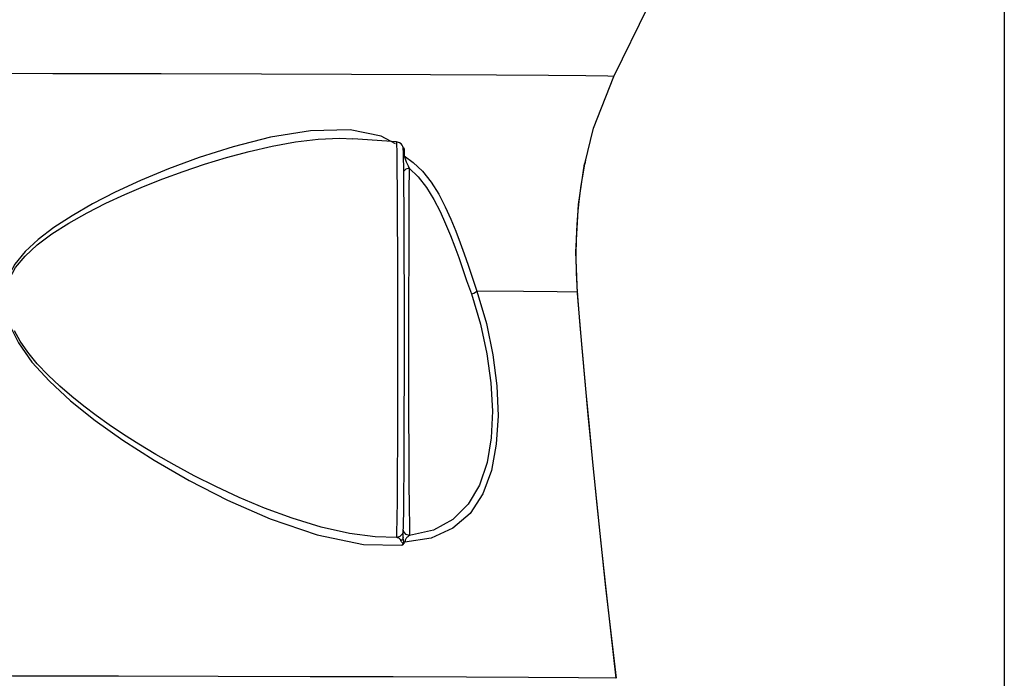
# Model space of a CAD drawing. Extents: x 0 to 420, y 0 to 297.
# Tile 26 of 93: x 121 to 144, y 178 to 193. Entities that reach past the tile are written whole.
import ezdxf

# ---------------------------------------------------------------- set-up
doc = ezdxf.new("R2010")
doc.units = 0
doc.header["$LTSCALE"] = 23.1
doc.layers.get('0').update_dxf_attribs({"linetype": 'CONTINUOUS'})
doc.layers.add('AXES', color=7, linetype='CONTINUOUS')
doc.layers.add('DIM_PILOTEES', color=7, linetype='CONTINUOUS')
doc.dimstyles.get("Standard").update_dxf_attribs({"dimtxt": 2.5, "dimasz": 2.5, "dimexe": 1.25, "dimexo": 0.625, "dimtad": 1, "dimcen": 2.5, "dimazin": 3, "dimtfac": 1, "dimtmove": 0, "dimatfit": 3})

# ---------------------------------------------------------------- blocks, each defined once
blk = doc.blocks.new('_FILLED')
at = {"color": 0, "linetype": 'BYBLOCK'}
blk.add_solid([(0, 0), (-1, 0.1667), (-1, -0.1667)], dxfattribs=at)
blk = doc.blocks.new('*D5')
at = {"layer": 'DIM_PILOTEES', "color": 2, "linetype": 'CONTINUOUS'}
for p, q in [((81.75, 210.168), (81.75, 159.698)), ((144.388, 210.169), (144.388, 159.698)), ((81.75, 161.698), (105.369, 161.698)), ((144.388, 161.698), (120.769, 161.698))]:
    blk.add_line(p, q, dxfattribs=at)
at = {"layer": 'DIM_PILOTEES', "color": 2, "linetype": 'CONTINUOUS', "xscale": 3, "yscale": 3, "zscale": 3, "rotation": 180}
blk.add_blockref('_FILLED', (81.75, 161.698), dxfattribs=at)
at = {"layer": 'DIM_PILOTEES', "color": 2, "linetype": 'CONTINUOUS', "xscale": 3, "yscale": 3, "zscale": 3}
blk.add_blockref('_FILLED', (144.388, 161.698), dxfattribs=at)

msp = doc.modelspace()

# ---------------------------------------------------------------- linework, layer by layer
at = {"color": 7, "linetype": 'CONTINUOUS'}
for p, q in [((135.252, 191.704), (136.053, 193.346)), ((129.146, 190.25), (129.146, 190.25)), ((130.235, 190.159), (130.168, 190.178)), ((134.568, 189.663), (134.567, 189.66)), ((134.595, 189.799), (134.568, 189.663)), ((130.32, 181.056), (130.32, 181.056))]:
    msp.add_line(p, q, dxfattribs=at)
at = {"color": 9, "linetype": 'CONTINUOUS'}
for p, q in [((130.143, 190.132), (129.802, 190.311)), ((130.347, 190.026), (130.319, 190.04)), ((130.347, 190.026), (130.345, 189.849)), ((130.345, 189.849), (130.329, 189.84)), ((134.392, 186.66), (134.398, 186.631)), ((130.32, 181.056), (130.302, 181.005)), ((130.337, 181.051), (130.324, 181.099))]:
    msp.add_line(p, q, dxfattribs=at)
for points in [[(135.252, 191.704), (135.106, 191.713), (134.593, 191.722), (133.72, 191.731), (132.502, 191.74), (130.958, 191.748), (129.114, 191.755), (127.002, 191.762), (124.657, 191.767), (122.118, 191.771), (119.427, 191.775)], [(129.802, 190.311), (129.076, 190.458), (128.155, 190.439), (127.212, 190.285), (126.343, 190.064), (125.55, 189.812), (124.829, 189.545), (124.176, 189.273), (123.584, 188.999), (123.051, 188.725), (122.573, 188.45), (122.149, 188.174), (121.78, 187.894), (121.471, 187.609), (121.229, 187.315), (121.066, 187.014), (120.992, 186.718)], [(121.04, 186.711), (121.106, 186.972), (121.252, 187.239), (121.471, 187.504), (121.756, 187.765), (122.101, 188.023), (122.498, 188.276), (122.927, 188.517), (123.366, 188.74), (123.804, 188.943), (124.243, 189.132), (124.693, 189.311), (125.168, 189.486), (125.67, 189.655), (126.189, 189.813), (126.716, 189.955), (127.255, 190.078), (127.801, 190.176), (128.334, 190.239), (128.836, 190.261), (129.146, 190.25)], [(130.169, 180.92), (130.174, 181.043), (130.18, 181.344), (130.185, 181.81), (130.189, 182.423), (130.192, 183.159), (130.195, 183.989), (130.196, 184.88), (130.196, 185.798), (130.195, 186.706), (130.193, 187.568), (130.19, 188.351), (130.186, 189.023), (130.182, 189.559), (130.177, 189.937), (130.171, 190.142), (130.168, 190.178)], [(130.323, 190.008), (130.329, 190.013), (130.347, 190.026)], [(130.325, 189.975), (130.332, 189.995), (130.347, 190.026)], [(130.345, 189.849), (130.558, 189.694), (130.771, 189.489), (130.973, 189.235), (131.153, 188.952), (131.305, 188.659), (131.436, 188.37), (131.551, 188.088), (131.654, 187.816), (131.748, 187.555), (131.839, 187.293), (131.937, 187.009), (132.047, 186.685)], [(130.345, 189.849), (130.359, 189.802), (130.375, 189.757)], [(130.375, 189.757), (130.393, 189.712), (130.413, 189.664), (130.436, 189.615), (130.46, 189.563)], [(134.567, 189.66), (134.532, 189.471), (134.481, 189.155), (134.44, 188.856), (134.408, 188.561), (134.383, 188.247), (134.365, 187.906), (134.358, 187.53), (134.365, 187.117), (134.392, 186.66)], [(130.46, 189.563), (130.383, 189.541), (130.334, 189.495)], [(130.46, 189.563), (130.455, 189.006), (130.452, 188.302), (130.449, 187.481), (130.447, 186.579), (130.446, 185.633), (130.446, 184.683), (130.448, 183.77), (130.451, 182.932), (130.455, 182.205), (130.459, 181.62), (130.465, 181.201), (130.47, 180.966)], [(130.46, 189.563), (130.669, 189.358), (130.865, 189.107), (131.038, 188.83), (131.186, 188.545), (131.314, 188.263), (131.426, 187.988), (131.527, 187.723), (131.619, 187.469), (131.709, 187.213), (131.806, 186.935), (131.916, 186.619)], [(120.992, 186.718), (120.998, 186.329), (121.103, 185.914), (121.316, 185.475), (121.633, 185.027), (122.042, 184.576), (122.535, 184.121), (123.109, 183.662), (123.761, 183.197), (124.493, 182.728), (125.309, 182.257), (126.213, 181.795), (127.21, 181.359), (128.305, 180.985), (129.395, 180.759), (130.292, 180.741)], [(132.047, 186.685), (132.268, 185.931), (132.42, 185.194), (132.512, 184.467), (132.54, 183.766), (132.5, 183.104), (132.384, 182.492), (132.183, 181.946), (131.885, 181.487), (131.485, 181.137), (130.975, 180.909), (130.36, 180.816)], [(131.916, 186.619), (131.97, 186.64), (132.016, 186.663), (132.047, 186.685)], [(134.392, 186.66), (133.921, 186.669), (133.136, 186.677), (132.047, 186.685)], [(134.392, 186.66), (134.458, 185.883), (134.526, 185.103), (134.597, 184.313), (134.671, 183.519), (134.751, 182.681), (134.842, 181.768), (134.943, 180.793), (135.052, 179.782), (135.169, 178.737), (135.299, 177.628)], [(131.916, 186.619), (132.13, 185.913), (132.281, 185.222), (132.374, 184.541), (132.409, 183.881), (132.38, 183.255), (132.283, 182.673), (132.108, 182.148), (131.844, 181.698), (131.486, 181.342), (131.029, 181.094), (130.47, 180.966)], [(130.169, 180.92), (129.662, 180.934), (129.066, 181.015), (128.4, 181.166), (127.721, 181.374), (127.078, 181.611), (126.485, 181.861), (125.936, 182.115), (125.43, 182.368), (124.964, 182.618), (124.534, 182.863), (124.137, 183.103), (123.773, 183.334), (123.443, 183.556), (123.137, 183.773), (122.847, 183.991), (122.563, 184.218), (122.282, 184.461), (122.01, 184.718), (121.756, 184.988), (121.535, 185.258), (121.358, 185.517), (121.226, 185.758)], [(130.302, 181.005), (130.246, 180.946), (130.169, 180.92)], [(130.255, 180.872), (130.245, 180.884), (130.233, 180.895), (130.22, 180.905), (130.205, 180.912), (130.188, 180.917), (130.169, 180.92)], [(130.32, 180.923), (130.314, 180.895), (130.297, 180.868), (130.269, 180.846)], [(130.338, 180.78), (130.338, 180.799), (130.336, 180.817), (130.334, 180.833), (130.331, 180.848), (130.328, 180.863), (130.325, 180.877), (130.322, 180.892), (130.32, 180.908), (130.32, 180.923)], [(130.47, 180.966), (130.393, 180.992), (130.337, 181.051)], [(130.47, 180.966), (130.454, 180.958), (130.439, 180.949), (130.426, 180.939), (130.413, 180.927), (130.402, 180.915), (130.393, 180.902), (130.384, 180.888), (130.376, 180.872), (130.37, 180.856)], [(130.269, 180.846), (130.263, 180.859), (130.255, 180.872)], [(130.312, 180.765), (130.316, 180.77), (130.319, 180.774), (130.32, 180.778), (130.319, 180.782), (130.316, 180.787), (130.311, 180.792), (130.305, 180.798), (130.297, 180.805), (130.29, 180.813), (130.282, 180.823), (130.275, 180.834), (130.269, 180.846)], [(130.292, 180.741), (130.297, 180.748), (130.303, 180.755), (130.312, 180.765)], [(130.37, 180.856), (130.364, 180.837), (130.36, 180.816)]]:
    msp.add_lwpolyline(points, dxfattribs=at)
at = {"color": 7, "linetype": 'CONTINUOUS'}
for points in [[(134.568, 189.663), (134.775, 190.495), (135.252, 191.704)], [(130.328, 189.873), (130.327, 189.906), (130.326, 189.932), (130.326, 189.954), (130.325, 189.971), (130.324, 189.986), (130.324, 189.998), (130.323, 190.008), (130.322, 190.016), (130.322, 190.025), (130.32, 190.034), (130.318, 190.047), (130.312, 190.067), (130.299, 190.097), (130.271, 190.132), (130.235, 190.159)], [(130.334, 189.463), (130.333, 189.568), (130.332, 189.655), (130.331, 189.726), (130.33, 189.785), (130.329, 189.833), (130.328, 189.873)], [(134.398, 186.631), (134.36, 187.607), (134.425, 188.716), (134.567, 189.66)], [(130.349, 185.434), (130.348, 186.173), (130.348, 186.809), (130.346, 187.35), (130.345, 187.807), (130.343, 188.19), (130.342, 188.51), (130.34, 188.777), (130.339, 188.999), (130.337, 189.183), (130.336, 189.336), (130.334, 189.463)], [(135.311, 177.629), (135.066, 179.75), (134.845, 181.834), (134.66, 183.709), (134.509, 185.351), (134.398, 186.631)], [(130.334, 181.604), (130.336, 181.8), (130.338, 182.049), (130.341, 182.365), (130.343, 182.762), (130.345, 183.256), (130.347, 183.865), (130.348, 184.606), (130.349, 185.434)], [(130.326, 181.138), (130.327, 181.185), (130.329, 181.25), (130.33, 181.337), (130.332, 181.453), (130.334, 181.604)], [(130.32, 181.056), (130.323, 181.081), (130.324, 181.105), (130.326, 181.138)], [(130.32, 180.994), (130.321, 181.033), (130.321, 181.047), (130.321, 181.058), (130.321, 181.065), (130.321, 181.07)], [(130.32, 180.923), (130.32, 180.967), (130.32, 180.994)], [(130.292, 180.741), (130.31, 180.753), (130.326, 180.764), (130.338, 180.78)], [(130.338, 180.78), (130.348, 180.799), (130.36, 180.816)], [(135.299, 177.628), (134.422, 177.636), (133.25, 177.644), (131.799, 177.652), (130.089, 177.659), (128.144, 177.665), (125.99, 177.671), (123.657, 177.675), (121.178, 177.679), (118.587, 177.682), (115.919, 177.683), (113.212, 177.684)]]:
    msp.add_lwpolyline(points, dxfattribs=at)
at = {"layer": 'AXES', "color": 7, "linetype": 'CONTINUOUS'}
msp.add_line((130.168, 190.178), (129.146, 190.25), dxfattribs=at)

# ---------------------------------------------------------------- dimensions: what is measured, and where the dimension line sits
at = {"layer": 'DIM_PILOTEES', "color": 2, "linetype": 'CONTINUOUS'}
dim = msp.add_linear_dim(base=(144.388, 161.698), p1=(81.75, 211.668), p2=(144.388, 211.669), dimstyle='Standard', dxfattribs=at)
dim.commit()
dim.dimension.update_dxf_attribs({"geometry": '*D5', "text_midpoint": (108.869, 159.948), "dimtype": 128})

doc.saveas('drawing.dxf')
